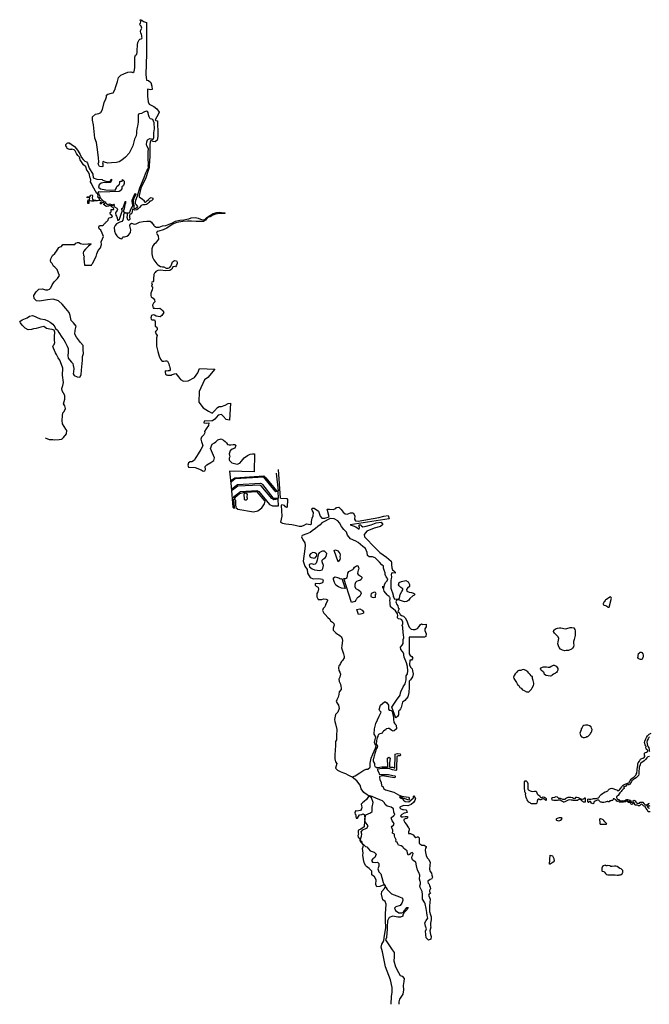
# Model space of a CAD drawing. Extents: x 207100 to 288932, y 751748 to 816283.
# Tile 1 of 7: x 207100 to 239773, y 753674 to 804811. Entities that reach past the tile are written whole.
import ezdxf

# ---------------------------------------------------------------- set-up
doc = ezdxf.new("R2010")
doc.units = 0
doc.header["$LTSCALE"] = 800
doc.layers.add('WETLANDS', color=3, linetype='CONTINUOUS')

msp = doc.modelspace()

# ---------------------------------------------------------------- linework, layer by layer
at = {"layer": 'WETLANDS', "color": 0}
for points in [[(208440, 783100), (208464, 783079), (208510, 783063), (208625, 783008), (208813, 783001), (208920, 782987), (209145, 782999), (209261, 783032), (209299, 783046), (209375, 783105), (209526, 783295), (209543, 783468), (209502, 783548), (209410, 783682), (209322, 783829), (209302, 784003), (209319, 784232), (209340, 784384), (209416, 784462), (209478, 784615), (209447, 784749), (209377, 784852), (209445, 785110), (209444, 785290), (209309, 785535), (209281, 785650), (209341, 785808), (209375, 785967), (209324, 786352), (209341, 786716), (209272, 786911), (209190, 787130), (209187, 787132), (209097, 787256), (209014, 787422), (208957, 787517), (208857, 787755), (208825, 787849), (208833, 787889), (208883, 787938), (208919, 788044), (208908, 788150), (208902, 788358), (208916, 788578), (208883, 788686), (208783, 788719), (208661, 788733), (208486, 788779), (208349, 788868), (208200, 788842), (207958, 788774), (207819, 788752), (207712, 788714), (207531, 788700), (207386, 788789), (207233, 788946), (207139, 789064), (207100, 789143), (207233, 789217), (207485, 789328), (207607, 789410), (207771, 789443), (207900, 789402), (208041, 789319), (208182, 789275), (208412, 789240), (208564, 789165), (208686, 789099), (208825, 789006), (208920, 788859), (208952, 788774), (209054, 788680), (209127, 788559), (209291, 788328), (209395, 788181), (209461, 788067), (209557, 787860), (209610, 787731), (209619, 787519), (209591, 787366), (209619, 787233), (209687, 787139), (209792, 787029), (209857, 786949), (209881, 786852), (209903, 786700), (209885, 786528), (209882, 786410), (209930, 786332), (210085, 786255), (210183, 786245), (210239, 786264), (210293, 786376), (210314, 786593), (210313, 786603), (210364, 787123), (210356, 787195), (210357, 787324), (210404, 787476), (210395, 787668), (210385, 787886), (210254, 788042), (210049, 788320), (209969, 788485), (209973, 788693), (210023, 788889), (209891, 789069), (209775, 789187), (209718, 789453), (209665, 789596), (209492, 789819), (209305, 790032), (209115, 790213), (208844, 790293), (208548, 790260), (208121, 790187), (207967, 790215), (207853, 790322), (207828, 790480), (207946, 790677), (208098, 790813), (208276, 790829), (208436, 790783), (208560, 790780), (208647, 790812), (208710, 790885), (208779, 791046), (208884, 791198), (209055, 791367), (209162, 791520), (209120, 791647), (209040, 791842), (208917, 791955), (208853, 792015), (208789, 792147), (208710, 792210), (208708, 792213), (208690, 792300), (208718, 792398), (208801, 792557), (208915, 792666), (209005, 792781), (209077, 792893), (209123, 792978), (209202, 793014), (209272, 793036), (209298, 793075), (209335, 793130), (209954, 793128), (210010, 793206), (210095, 793239), (210164, 793246), (210258, 793184), (210390, 793151), (210643, 793169), (210786, 793171), (210815, 793150), (210677, 793047), (210518, 792895), (210408, 792776), (210391, 792699), (210419, 792572), (210451, 792531), (210426, 792459), (210430, 792392), (210440, 792238), (210459, 792069), (210681, 792066), (210812, 792054), (210820, 792057), (210866, 792134), (210892, 792171), (210923, 792254), (211069, 792518), (211107, 792642), (211164, 792824), (211289, 792967), (211349, 793128), (211329, 793268), (211397, 793431), (211442, 793549), (211376, 793727), (211308, 793879), (211221, 793951), (211201, 794035), (211238, 794125), (211350, 794124), (211400, 794115), (211448, 794162), (211486, 794193), (211501, 794218), (211522, 794241), (211536, 794244), (211568, 794276), (211582, 794317), (211623, 794327), (211647, 794344), (211688, 794394), (211708, 794483), (211745, 794525), (211805, 794546), (211879, 794562), (211922, 794590), (211887, 794645), (211815, 794698), (211789, 794764), (211788, 794800), (211833, 794813), (211840, 794834), (211838, 794903), (211839, 794945), (211902, 794947), (211961, 794952), (211977, 794968), (211976, 795033), (211905, 795079), (211861, 795116), (211806, 795151), (211794, 795143), (211767, 795157), (211711, 795124), (211599, 795112), (211526, 795167), (211517, 795194), (211488, 795191), (211456, 795207), (211465, 795232), (211489, 795236), (211510, 795240), (211499, 795270), (211473, 795303), (211434, 795326), (211390, 795324), (211358, 795280), (211321, 795253), (211287, 795244), (211280, 795267), (211305, 795310), (211333, 795333), (211344, 795367), (211331, 795401), (211280, 795425), (211235, 795425), (211125, 795395), (210951, 795381), (210829, 795393), (210755, 795406), (210717, 795407), (210688, 795390), (210684, 795327), (210688, 795292), (210687, 795272), (210630, 795273), (210629, 795364), (210660, 795453), (210716, 795444), (210719, 795509), (210739, 795543), (210737, 795565), (210699, 795573), (210593, 795564), (210599, 795615), (210697, 795614), (210752, 795640), (210788, 795704), (210868, 795711), (210886, 795660), (210863, 795556), (210872, 795489), (210941, 795443), (211058, 795438), (211147, 795423), (211220, 795440), (211244, 795480), (211224, 795551), (211170, 795565), (211158, 795610), (211164, 795670), (211151, 795755), (211095, 795792), (210881, 796178), (210822, 796310), (210782, 796382), (210797, 796478), (210772, 796565), (210736, 796625), (210718, 796777), (210665, 796884), (210587, 797004), (210534, 797172), (210409, 797268), (210244, 797535), (210211, 797599), (210221, 797624), (210222, 797659), (210123, 797764), (210051, 797865), (209978, 797994), (209935, 798057), (209810, 798086), (209798, 798068), (209706, 798069), (209652, 798089), (209629, 798089), (209560, 798127), (209542, 798196), (209498, 798255), (209493, 798335), (209561, 798402), (209632, 798427), (209668, 798380), (209705, 798400), (209771, 798347), (209944, 798217), (210040, 798105), (210126, 797984), (210237, 797816), (210308, 797652), (210393, 797548), (210488, 797469), (210558, 797423), (210611, 797360), (210709, 797104), (210890, 796781), (210915, 796589), (211097, 796529), (211372, 796512), (211413, 796474), (211573, 796427), (211709, 796406), (211795, 796407), (211805, 796460), (211850, 796520), (211876, 796492), (211851, 796416), (211794, 796351), (211791, 796348), (211595, 796333), (211494, 796356), (211334, 796323), (211223, 796228), (211195, 796108), (211289, 796021), (211563, 795973), (212057, 795962), (212109, 796042), (212134, 796155), (212238, 796236), (212287, 796265), (212292, 796334), (212298, 796401), (212340, 796421), (212417, 796433), (212432, 796475), (212443, 796506), (212525, 796418), (212522, 796306), (212487, 796200), (212447, 796157), (212408, 796132), (212393, 796029), (212320, 795916), (212267, 795880), (211293, 795855), (211184, 795862), (211157, 795843), (211187, 795786), (211252, 795645), (211248, 795617), (211297, 795535), (211390, 795433), (211481, 795375), (211546, 795353), (211553, 795303), (211618, 795244), (211680, 795215), (211762, 795243), (211872, 795218), (211928, 795154), (211941, 795198), (211976, 795234), (212010, 795170), (211983, 795121), (212027, 795086), (212134, 795015), (212177, 794960), (212164, 794902), (212096, 794814), (212074, 794754), (212084, 794663), (212122, 794609), (212154, 794518), (212167, 794405), (212218, 794395), (212274, 794455), (212334, 794603), (212382, 794757), (212438, 794904), (212405, 794957), (212407, 795007), (212444, 795029), (212476, 795057), (212500, 795150), (212538, 795250), (212554, 795312), (212585, 795381), (212587, 795257), (212557, 795187), (212544, 795083), (212519, 794993), (212494, 794896), (212486, 794828), (212631, 794779), (212738, 794782), (212787, 794788), (212821, 794820), (212845, 794923), (212893, 795013), (212936, 795070), (212976, 795162), (212957, 795268), (212940, 795370), (212933, 795444), (212989, 795566), (213033, 795679), (213058, 795725), (213072, 795771), (213092, 795788), (213119, 795726), (213062, 795608), (213013, 795491), (212980, 795409), (212982, 795326), (213004, 795231), (213034, 795169), (213023, 795140), (213021, 795049), (213033, 795011), (213133, 795017), (213199, 795064), (213231, 795105), (213165, 795187), (213112, 795245), (213108, 795310), (213128, 795439), (213210, 795669), (213341, 796075), (213554, 796615), (213637, 796859), (213711, 797004), (213747, 797077), (213778, 797121), (213781, 797178), (213772, 797210), (213776, 797297), (213770, 797617), (213765, 797776), (213766, 797894), (213761, 797969), (213769, 798013), (213784, 798050), (213788, 798091), (213767, 798140), (213700, 798257), (213686, 798324), (213698, 798464), (213734, 798567), (213846, 798634), (213924, 798620), (213997, 798583), (214030, 798603), (214058, 798700), (214056, 798810), (214067, 798931), (214099, 799138), (214070, 799457), (214002, 799622), (213956, 799638), (213866, 799664), (213812, 799761), (213784, 799876), (213766, 799986), (213738, 800049), (213659, 800061), (213544, 800015), (213416, 799933), (213319, 799917), (213258, 799898), (213253, 799844), (213240, 799708), (213249, 799598), (213243, 799481), (213221, 799285), (213187, 799137), (213168, 799011), (213165, 798916), (213140, 798773), (213052, 798600), (212967, 798266), (212891, 798090), (212789, 797881), (212591, 797678), (212396, 797511), (212259, 797436), (212123, 797399), (211872, 797368), (211679, 797355), (211501, 797417), (211431, 797438), (211416, 797422), (211401, 797384), (211407, 797321), (211416, 797259), (211406, 797193), (211356, 797173), (211243, 797178), (211173, 797329), (211201, 797416), (211184, 797658), (211121, 798182), (211082, 798433), (211002, 798653), (210969, 799011), (210929, 799344), (210874, 799596), (210885, 799774), (211027, 799897), (211202, 799939), (211309, 799998), (211389, 800143), (211490, 800507), (211576, 800699), (211604, 800799), (211611, 800884), (211679, 800938), (211868, 800991), (211949, 801018), (212034, 801176), (212081, 801349), (212172, 801609), (212235, 801809), (212354, 801934), (212501, 801999), (212707, 802078), (212874, 802098), (212974, 802071), (213039, 802123), (213073, 802317), (213080, 802533), (213074, 802732), (213083, 802870), (213110, 802972), (213154, 802998), (213182, 803028), (213196, 803115), (213195, 803200), (213220, 803501), (213218, 803541), (213206, 803546), (213210, 803549), (213232, 803587), (213238, 803627), (213247, 803656), (213262, 803699), (213304, 803769), (213330, 803796), (213401, 803812), (213446, 803840), (213453, 803873), (213441, 803923), (213433, 803968), (213423, 804048), (213383, 804126), (213373, 804202), (213379, 804276), (213405, 804305), (213430, 804368), (213420, 804426), (213397, 804481), (213351, 804518), (213337, 804590), (213350, 804609), (213365, 804635), (213383, 804702), (213391, 804741), (213376, 804753), (213347, 804781), (213352, 804807), (213387, 804811), (213443, 804792), (213527, 804723), (213627, 804682), (213680, 804657), (213674, 803030), (213649, 801960), (213688, 801678), (213779, 801645), (213913, 801549), (213955, 801358), (213967, 801193), (213894, 801174), (213827, 801189), (213736, 801211), (213728, 801137), (213724, 800841), (213763, 800550), (213822, 800422), (214057, 800298), (214216, 800173), (214345, 800009), (214280, 799892), (214213, 799771), (214128, 799605), (214157, 799574), (214248, 799553), (214257, 799390), (214260, 798999), (214272, 798737), (214231, 798557), (214128, 798466), (214025, 798478), (213902, 798536), (213864, 798459), (213858, 798309), (213860, 798158), (213857, 797993), (213848, 797742), (213838, 797453), (213821, 797249), (213813, 797141), (213787, 797038), (213756, 796923), (213652, 796601), (213392, 796059), (213300, 795684), (213308, 795605), (213479, 795498), (213555, 795419), (213553, 795347), (213606, 795330), (213671, 795370), (213789, 795476), (213861, 795547), (213918, 795579), (214008, 795548), (214002, 795479), (213948, 795405), (213896, 795389), (213850, 795378), (213802, 795321), (213737, 795249), (213685, 795216), (213607, 795200), (213490, 795187), (213408, 795158), (213401, 795157), (213321, 795056), (213249, 794991), (213182, 794943), (213081, 794926), (212991, 794946), (212953, 794985), (212948, 794958), (212935, 794844), (212914, 794768), (212873, 794715), (212818, 794705), (212796, 794646), (212801, 794555), (212812, 794461), (212789, 794381), (212707, 794411), (212684, 794540), (212693, 794661), (212686, 794740), (212681, 794747), (212631, 794756), (212567, 794771), (212518, 794757), (212481, 794682), (212483, 794576), (212453, 794401), (212406, 794330), (212291, 794289), (212117, 794213), (212054, 794128), (212006, 794020), (212016, 793826), (212076, 793682), (212141, 793590), (212199, 793535), (212294, 793459), (212364, 793432), (212423, 793451), (212438, 793504), (212468, 793532), (212547, 793536), (212667, 793565), (212752, 793623), (212853, 793759), (212874, 793891), (212823, 794113), (212825, 794191), (212905, 794247), (213042, 794196), (213149, 794205), (213322, 794289), (213502, 794327), (213706, 794351), (213869, 794349), (213943, 794292), (213988, 794214), (214036, 794187), (214049, 794140), (214100, 794094), (214131, 794066), (214181, 794042), (214338, 794039), (214508, 794097), (214686, 794114), (215038, 794256), (215192, 794344), (215415, 794393), (215623, 794410), (215775, 794452), (215885, 794466), (216002, 794521), (216222, 794535), (216360, 794496), (216484, 794453), (216552, 794430), (216636, 794411), (216682, 794415), (216808, 794532), (216995, 794654), (217147, 794742), (217333, 794795), (217471, 794815), (217578, 794798), (217676, 794776), (217752, 794782), (217766, 794767), (217750, 794738), (217578, 794739), (217372, 794729), (217256, 794707), (217126, 794663), (216979, 794574), (216843, 794537), (216734, 794392), (216638, 794336), (216513, 794330), (216251, 794329), (216021, 794344), (215814, 794349), (215558, 794336), (215365, 794291), (215209, 794254), (215043, 794183), (214911, 794108), (214727, 793975), (214539, 793890), (214324, 793823), (214237, 793803), (214204, 793720), (214233, 793660), (214291, 793590), (214297, 793407), (214153, 793202), (214078, 793150), (214016, 793073), (213960, 792911), (213952, 792760), (213953, 792646), (213988, 792472), (214056, 792341), (214121, 792261), (214218, 792131), (214276, 792078), (214406, 792001), (214510, 791977), (214572, 791978), (214703, 791901), (214813, 791898), (214883, 791941), (214937, 792009), (214970, 792085), (215021, 792240), (215132, 792306), (215240, 792283), (215278, 792225), (215275, 792155), (215269, 792149), (215235, 792062), (215185, 791983), (215138, 791985), (215049, 791973), (214993, 791858), (214896, 791779), (214664, 791767), (214413, 791805), (214262, 791783), (214163, 791731), (214131, 791685), (214090, 791642), (214064, 791582), (214044, 791349), (214035, 791276), (214041, 791246), (214013, 791204), (213960, 791172), (213948, 791146), (213960, 791116), (213968, 791060), (213933, 790978), (213949, 790952), (213986, 790933), (214000, 790891), (213975, 790782), (213934, 790698), (213909, 790601), (213912, 790484), (213924, 790423), (214023, 790340), (214092, 790268), (214113, 790161), (214052, 790096), (213994, 789976), (214006, 789892), (214021, 789833), (214106, 789829), (214274, 789813), (214373, 789820), (214450, 789766), (214520, 789686), (214574, 789600), (214480, 789440), (214392, 789377), (214188, 789414), (214096, 789464), (214018, 789477), (213945, 789452), (213899, 789334), (213916, 789261), (213959, 789229), (214090, 789222), (214122, 789134), (214128, 788958), (214134, 788881), (214179, 788851), (214226, 788784), (214229, 788707), (214189, 788653), (214157, 788633), (214132, 788587), (214197, 788463), (214231, 788411), (214207, 788295), (214191, 788125), (214203, 787863), (214273, 787578), (214342, 787343), (214399, 787175), (214460, 787110), (214502, 787079), (214578, 787077), (214658, 787091), (214721, 787090), (214778, 787068), (214802, 787008), (214832, 786939), (214851, 786856), (214871, 786810), (214897, 786744), (214915, 786658), (214909, 786619), (214880, 786573), (214811, 786568), (214705, 786562), (214674, 786570), (214642, 786556), (214648, 786479), (214672, 786406), (214696, 786371), (214736, 786359), (214777, 786353), (214851, 786351), (214921, 786345), (214964, 786351), (215012, 786379), (215205, 786442), (215347, 786264), (215450, 786127), (215608, 786043), (215845, 786050), (216178, 786233), (216343, 786473), (216436, 786699), (217227, 786655), (216862, 786224), (216694, 786098), (216412, 785501), (216400, 784947), (216627, 784652), (216905, 784486), (217089, 784377), (217206, 784499), (217360, 784677), (217443, 784728), (217576, 784715), (217758, 784797), (217922, 784877), (218036, 784902), (217990, 784017), (217823, 784046), (217655, 784216), (217568, 784300), (217396, 784277), (217221, 784072), (217109, 783976), (217065, 783970), (216666, 783966), (216663, 783878), (216783, 783850), (216911, 783870), (216895, 783743), (216769, 783555), (216695, 783430), (216702, 783359), (216656, 783245), (216530, 783124), (216494, 783028), (216530, 782889), (216568, 782792), (216600, 782672), (216505, 782481), (216367, 782260), (216277, 782132), (216212, 782013), (216175, 781927), (216026, 781853), (215940, 781844), (215861, 781794), (215831, 781680), (215856, 781574), (216203, 781553), (216515, 781431), (216617, 781370), (216700, 781381), (216740, 781443), (216733, 781597), (216810, 781694), (217024, 781810), (217171, 781916), (217208, 782048), (217111, 782295), (217007, 782543), (217085, 782765), (217209, 782835), (217277, 782880), (217380, 782988), (217547, 783041), (217684, 782978), (217769, 782898), (217825, 782835), (217877, 782756), (217973, 782736), (218054, 782733), (218182, 782740), (218263, 782747), (218318, 782696), (218269, 782565), (218121, 782512), (218017, 782419), (217975, 782269), (217989, 782173), (217999, 782104), (217972, 782036), (217965, 781948), (217996, 781910), (218048, 781862), (218103, 781804), (218250, 781753), (218389, 781731), (218520, 781783), (218617, 781877), (218757, 782049), (218916, 782183), (219067, 782248), (219177, 782255), (219284, 782259), (219260, 781331), (217984, 781358), (218067, 780573), (218160, 779498), (218235, 779423), (218254, 779474), (218207, 779910), (218254, 779906), (218291, 779861), (218305, 779753), (218292, 779625), (218310, 779476), (218412, 779390), (219241, 779248), (219465, 779311), (219664, 779452), (219797, 779670), (219831, 779803), (219430, 780293), (218837, 780249), (218825, 780226), (218862, 780198), (218912, 780143), (218888, 780046), (218883, 780018), (218901, 779965), (218901, 779902), (218851, 779853), (218785, 779850), (218764, 779895), (218755, 780185), (218782, 780223), (218782, 780254), (218744, 780262), (218509, 780193), (218367, 780072), (218282, 779992), (218241, 779944), (218217, 779976), (218214, 780007), (218250, 780060), (218559, 780307), (219406, 780357), (219510, 780311), (220066, 779624), (220223, 779567), (220538, 779558), (220517, 779910), (220282, 779880), (220176, 779944), (219628, 780599), (219561, 780638), (218415, 780582), (218145, 780378), (218110, 780379), (218107, 780444), (218411, 780673), (219598, 780734), (219650, 780723), (219700, 780666), (220244, 779985), (220295, 779961), (220367, 779953), (220539, 779962), (220505, 780308), (220393, 780289), (220353, 780323), (219768, 781050), (218277, 780971), (218084, 780816), (218054, 780813), (218055, 780873), (218268, 781025), (219767, 781114), (219828, 781076), (219876, 781023), (220423, 780348), (220530, 780348), (220425, 781266)], [(220516, 781452), (220622, 779957)], [(220627, 779954), (220971, 779938), (220993, 779892), (220984, 779501), (220946, 779484), (220895, 779515), (220840, 779578), (220702, 779612), (220667, 779580), (220702, 779023), (220627, 778709), (220739, 778661), (220914, 778623), (221229, 778596), (221402, 778556), (221604, 778505), (221745, 778510), (221862, 778559), (221987, 778624), (222189, 778599), (222236, 778629), (222248, 778757), (222282, 778919), (222336, 779042), (222341, 779217), (222293, 779296), (222267, 779391), (222284, 779444), (222387, 779440), (222611, 779287), (222689, 779027), (222784, 778930), (222942, 778918), (223155, 778990), (223062, 779395), (223173, 779398), (223374, 779378), (223512, 779416), (223545, 779484), (223665, 779485), (223780, 779380), (223889, 779239), (223984, 779144), (224101, 779134), (224275, 779198), (224405, 779203), (224486, 779051), (224482, 778873), (224525, 778776), (224666, 778761), (225733, 778949), (225989, 779025), (226214, 779069), (226271, 778886), (224256, 778582), (224398, 778517), (224547, 778472), (224614, 778415), (224711, 778355), (224730, 778433), (224712, 778487), (224722, 778570), (224788, 778579), (224835, 778530), (224905, 778480), (225078, 778502), (225340, 778579), (225598, 778683), (225866, 778711), (225951, 778587), (225827, 778484), (225491, 778404), (225115, 778247), (224978, 778071), (224992, 777952), (225142, 777794), (225414, 777521), (225791, 777140), (226139, 776889), (226384, 776690), (226397, 776598), (226393, 776497), (226415, 776346), (226446, 776242), (226517, 776181), (226578, 776109), (226579, 776074), (226423, 776081), (226394, 776062), (226385, 775981), (226398, 775877), (226370, 775774), (226359, 775696), (226366, 775562), (226355, 775390), (226358, 775282), (226400, 775175), (226448, 775052), (226473, 774925), (226478, 774859), (226524, 774804), (226557, 774721), (226739, 774725), (226806, 774757), (226821, 774871), (226838, 774961), (226933, 775119), (226991, 775202), (226980, 775253), (226879, 775323), (226795, 775406), (226760, 775458), (226795, 775575), (226916, 775628), (227132, 775683), (227266, 775618), (227328, 775472), (227327, 775368), (227222, 775289), (227177, 775220), (227182, 775139), (227316, 775077), (227441, 775053), (227532, 775019), (227597, 774969), (227570, 774914), (227509, 774885), (227347, 774749), (227289, 774669), (227189, 774589), (227065, 774579), (226960, 774605), (226817, 774657), (226700, 774673), (226652, 774659), (226628, 774577), (226670, 774439), (226718, 774371), (226742, 774272), (226784, 774218), (226751, 774147), (226729, 774083), (226787, 774030), (226849, 773926), (226912, 773864), (227021, 773836), (227103, 773747), (227185, 773585), (227244, 773431), (227319, 773268), (227411, 773157), (227523, 773143), (227619, 773143), (227746, 773196), (227823, 773299), (227880, 773388), (227953, 773432), (228013, 773407), (228202, 773410), (228193, 773286), (228127, 773177), (228120, 773084), (228186, 772922), (228184, 772770), (228105, 772747), (227456, 772744), (227315, 772740), (227311, 771882), (227369, 771788), (227454, 771746), (227497, 771648), (227437, 771548), (227354, 771540), (227330, 771310), (227382, 771184), (227467, 771090), (227485, 770996), (227513, 770843), (227490, 770678), (227379, 770533), (227317, 770464), (227306, 770146), (227300, 769875), (227243, 769637), (227094, 769453), (226964, 769362), (226895, 769090), (226864, 769016), (226802, 768955), (226759, 768892), (226764, 768762), (226766, 768706), (226701, 768618), (226624, 768559), (226601, 768576), (226599, 768580), (226415, 769105), (226522, 769257), (226662, 769465), (226841, 769723), (226856, 769855), (226872, 769895), (226999, 770154), (227096, 770320), (227160, 770530), (227161, 770728), (227220, 770836), (227239, 771001), (227229, 771211), (227176, 771409), (227053, 771699), (227035, 771827), (227038, 771870), (226959, 772002), (226879, 772101), (226855, 772219), (226955, 772332), (227003, 772408), (226997, 772527), (226998, 772620), (227032, 772702), (227019, 772880), (227002, 772972), (226987, 773259), (226943, 773340), (226978, 773438), (226982, 773525), (226933, 773644), (226859, 773676), (226762, 773701), (226699, 773738), (226698, 773812), (226725, 773854), (226703, 773962), (226607, 774106), (226503, 774196), (226336, 774320), (226334, 774467), (226317, 774548), (226311, 774641), (226319, 774727), (226318, 774769), (226311, 774795), (226292, 774817), (226273, 774847), (226225, 774895), (226199, 774906), (226162, 774936), (226021, 775125), (225971, 775264), (225938, 775306), (225949, 775385), (225999, 775291), (226024, 775453), (226081, 775587), (226167, 775668), (226197, 775770), (226120, 775879), (226072, 775991), (226070, 776087), (226007, 776221), (225985, 776322), (225977, 776429), (225900, 776503), (225770, 776642), (225552, 776861), (225413, 776907), (225236, 776921), (225148, 776990), (225131, 777141), (225051, 777355), (224914, 777459), (224662, 777653), (224536, 777725), (224275, 777856), (224104, 778034), (224061, 778200), (223921, 778327), (223798, 778495), (223702, 778685), (223618, 778784), (223415, 778889), (223204, 778898), (223151, 778868), (222921, 778749), (222809, 778704), (222776, 778674), (222688, 778577), (222579, 778494), (222447, 778391), (222285, 778271), (222166, 778169), (221994, 778104), (221767, 778027), (221717, 777956), (221796, 777803), (221895, 777633), (221921, 777489), (221877, 777186), (221845, 776943), (221803, 776683), (221897, 776434), (222015, 776261), (222042, 776064), (222172, 775840), (222329, 775769), (222607, 775794), (222808, 775761), (222853, 775679), (222819, 775566), (222658, 775520), (222454, 775529), (222431, 775517), (222431, 775508), (222427, 775485), (222436, 775459), (222440, 775441), (222445, 775427), (222476, 775410), (222489, 775396), (222525, 775378), (222552, 775352), (222582, 775314), (222605, 775238), (222574, 775101), (222527, 775003), (222512, 774836), (222596, 774696), (222773, 774692), (222868, 774727), (223001, 774720), (223065, 774677), (223078, 774643), (223005, 774493), (222972, 774445), (222955, 774349), (222929, 774310), (222851, 774235), (222822, 774129), (222886, 773980), (222960, 773916), (223095, 773766), (223192, 773670), (223237, 773585), (223333, 773522), (223404, 773448), (223413, 773368), (223366, 773208), (223359, 773102), (223451, 773025), (223513, 772973), (223595, 772889), (223658, 772866), (223722, 772815), (223779, 772754), (223811, 772708), (223837, 772651), (223846, 772567), (223833, 772445), (223818, 772286), (223806, 772182), (223834, 772084), (223858, 772024), (223902, 771876), (223915, 771813), (223935, 771735), (223936, 771672), (223853, 771530), (223803, 771470), (223770, 771429), (223745, 771378), (223690, 771279), (223659, 771246), (223640, 771146), (223669, 771018), (223713, 770916), (223746, 770813), (223706, 770669), (223658, 770564), (223676, 770433), (223749, 770293), (223770, 770173), (223778, 770115), (223776, 770026), (223675, 769894), (223655, 769764), (223619, 769634), (223550, 769487), (223516, 769405), (223581, 769311), (223643, 769202), (223676, 769044), (223616, 768854), (223495, 768726), (223439, 768474), (223446, 768357), (223485, 768243), (223553, 767943), (223540, 767636), (223533, 767417), (223487, 767315), (223490, 767139), (223475, 766847), (223460, 766648), (223456, 766422), (223490, 766272), (223554, 766188), (223518, 766056), (223490, 765939), (223587, 765826), (223724, 765760), (223908, 765688), (224011, 765654), (224126, 765588), (224272, 765514), (224363, 765495), (224505, 765533), (224752, 765702), (224956, 765839), (225077, 765892), (225162, 765893), (225283, 765992), (225286, 766197), (225333, 766459), (225433, 766670), (225561, 766979), (225595, 767090), (225566, 767141), (225512, 767276), (225545, 767425), (225579, 767573), (225490, 767709), (225513, 767982), (225590, 768253), (225754, 768645), (225850, 768839), (225791, 768908), (225750, 768981), (225818, 769206), (226037, 769377), (226085, 769391), (226154, 769326), (226234, 769205), (226232, 769058), (226241, 769010), (226280, 768943), (226320, 768945), (226376, 768939), (226424, 768875), (226461, 768724), (226506, 768600), (226505, 768466), (226509, 768327), (226561, 768247), (226635, 768175), (226647, 767985), (226540, 767871), (226485, 767866), (226416, 767894), (226268, 767994), (226217, 768002), (226118, 767979), (226090, 767919), (226054, 767915), (225978, 767868), (225940, 767828), (225906, 767755), (225854, 767730), (225789, 767727), (225723, 767689), (225692, 767616), (225689, 767576), (225659, 767523), (225635, 767442), (225617, 767381), (225608, 767320), (225602, 767240), (225601, 767192), (225640, 767125), (225661, 767080), (225655, 767004), (225611, 766958), (225585, 766880), (225563, 766803), (225537, 766704), (225518, 766633), (225503, 766577), (225481, 766513), (225458, 766419), (225451, 766383), (225451, 766315), (225469, 766264), (225504, 766187), (225506, 766102), (225534, 766026), (225563, 766019), (225574, 765985), (225604, 765973), (225671, 765964), (225786, 765992), (225890, 766010), (226025, 766008), (226179, 766006), (226211, 766024), (226192, 766459), (226262, 766505), (226319, 766451), (226295, 766214), (226291, 766006), (226315, 765992), (226472, 765983), (226575, 765936), (226581, 766606), (226593, 766672), (226710, 766693), (226843, 766676), (226859, 766612), (226839, 766575), (226737, 766579), (226675, 766546), (226670, 766373), (226659, 766114), (226657, 765829), (226622, 765812), (226440, 765856), (226257, 765920), (225913, 765928), (225660, 765887), (225662, 765837), (225730, 765711), (225760, 765633), (225877, 765615), (226239, 765606), (226471, 765564), (226560, 765544), (226593, 765529), (226567, 765442), (226446, 765460), (225935, 765548), (225856, 765525), (225778, 765501), (225769, 765448), (225793, 765355), (225859, 765198), (225868, 765045), (225955, 764973), (225978, 764887), (226080, 764818), (226521, 764693), (226757, 764545), (226927, 764487), (227164, 764444), (227273, 764429), (227314, 764388), (227316, 764320), (227294, 764280), (227059, 764360), (226871, 764440), (226832, 764449), (226817, 764434), (226904, 764382), (226958, 764340), (227013, 764270), (227098, 764212), (227292, 764195), (227397, 764272), (227531, 764394), (227532, 764463), (227557, 764512), (227634, 764370), (227600, 764262), (227538, 764156), (227413, 764055), (227249, 763983), (227014, 763999), (226826, 763914), (226820, 763875), (226872, 763820), (226926, 763806), (226965, 763798), (226982, 763793), (227015, 763793), (227130, 763776), (227198, 763704), (227199, 763640), (227139, 763613), (227053, 763596), (226929, 763530), (226861, 763458), (226891, 763402), (226984, 763414), (227101, 763424), (227200, 763423), (227240, 763372), (227186, 763322), (227103, 763303), (227028, 763278), (227031, 763224), (227079, 763120), (227157, 763027), (227276, 762847), (227306, 762807), (227317, 762725), (227272, 762626), (227276, 762546), (227381, 762542), (227523, 762484), (227596, 762395), (227664, 762344), (227739, 762365), (227787, 762378), (227826, 762312), (227828, 762279), (227822, 762149), (227830, 762045), (227869, 762016), (227910, 761974), (227962, 761945), (228082, 761933), (228202, 761878), (228201, 761829), (228152, 761788), (228144, 761678), (228161, 761561), (228190, 761407), (228244, 761279), (228324, 761186), (228409, 761033), (228392, 760905), (228375, 760684), (228405, 760575), (228465, 760480), (228487, 760379), (228521, 760271), (228462, 760179), (228408, 760163), (228288, 760072), (228279, 760037), (228306, 759969), (228349, 759914), (228367, 759846), (228400, 759761), (228417, 759676), (228384, 759638), (228374, 759572), (228367, 759513), (228393, 759476), (228417, 759446), (228396, 759420), (228353, 759389), (228312, 759350), (228326, 759302), (228404, 759139), (228382, 758965), (228372, 758786), (228373, 758661), (228361, 758522), (228369, 758493), (228410, 758324), (228451, 758220), (228456, 758064), (228427, 757884), (228422, 757757), (228428, 757680), (228381, 757495), (228426, 757305), (228457, 757198), (228430, 757063), (228316, 757010), (228188, 757134), (228158, 757475), (228203, 757599), (228164, 757737), (228120, 757906), (228189, 758034), (228281, 758144), (228244, 758294), (228221, 758434), (228186, 758642), (228141, 758898), (228130, 758939), (228001, 759140), (227995, 759255), (227995, 759376), (227978, 759529), (227884, 759741), (227869, 759835), (227891, 759936), (227891, 760009), (227880, 760054), (227845, 760176), (227868, 760373), (227813, 760519), (227751, 760647), (227700, 760861), (227649, 761052), (227563, 761107), (227480, 761179), (227456, 761277), (227461, 761368), (227501, 761444), (227523, 761513), (227468, 761553), (227370, 761507), (227332, 761461), (227263, 761422), (227218, 761528), (227199, 761638), (227097, 761715), (227020, 761790), (226989, 761856), (226896, 761906), (226760, 761945), (226720, 762006), (226687, 762096), (226634, 762109), (226623, 762150), (226629, 762220), (226615, 762249), (226562, 762353), (226551, 762418), (226557, 762460), (226547, 762518), (226483, 762549), (226453, 762567), (226461, 762678), (226462, 762724), (226429, 762806), (226390, 762874), (226433, 762931), (226500, 762973), (226534, 763024), (226506, 763114), (226437, 763202), (226389, 763308), (226377, 763363), (226508, 763473), (226567, 763539), (226520, 763645), (226495, 763820), (226372, 763911), (226171, 763961), (226074, 764055), (226033, 764133), (225931, 764237), (225841, 764284), (225622, 764370), (225383, 764464), (225249, 764501), (225196, 764459), (225099, 764309), (224976, 764210), (224884, 764139), (224827, 764066), (224839, 763985), (224858, 763920), (224846, 763830), (224792, 763747), (224601, 763711), (224523, 763719), (224484, 763616), (224502, 763552), (224539, 763522), (224539, 763436), (224554, 763342), (224630, 763340), (224688, 763435), (224733, 763506), (224856, 763529), (224925, 763559), (224982, 763527), (225002, 763440), (225013, 763340), (224995, 763131), (224976, 762968), (224970, 762899), (224811, 762768), (224674, 762716), (224668, 762666), (224664, 762581), (224683, 762503), (224651, 762442), (224673, 762348), (224753, 762290), (224758, 762216), (224823, 762145), (224858, 762098), (224895, 762011), (224961, 761953), (225008, 761909), (225045, 761871), (225114, 761860), (225283, 761647), (225500, 761574), (225583, 761487), (225595, 761477), (225530, 761294), (225430, 761236), (225363, 761151), (225410, 761057), (225540, 761047), (225662, 761050), (225735, 760979), (225745, 760856), (225691, 760712), (225731, 760558), (225835, 760443), (225893, 760267), (225962, 760002), (226006, 759895), (226053, 759841), (226111, 759723), (226175, 759643), (226392, 759410), (226818, 759254), (226964, 759182), (226984, 759067), (226928, 758932), (226847, 758799), (226622, 758743), (226554, 758675), (226608, 758547), (226769, 758427), (226923, 758427), (227013, 758467), (227065, 758548), (227148, 758652), (227193, 758710), (227258, 758697), (227184, 758573), (227029, 758432), (226989, 758302), (226982, 758256), (226863, 758195), (226729, 758199), (226463, 758260), (226272, 758184), (226185, 758013), (226170, 757694), (226170, 757578), (226141, 757144), (226091, 757019), (226296, 756703), (226430, 756506), (226533, 756372), (226531, 756129), (226519, 755928), (226605, 755624), (226750, 755334), (226847, 755162), (226942, 755129), (227050, 755019), (227042, 754850), (226992, 754655), (227015, 754431), (226979, 754206), (226817, 753944), (226774, 753794), (226769, 753681)], [(239824, 763676), (239714, 763666), (239699, 763717), (239684, 763761), (239650, 763781), (239621, 763819), (239619, 763841), (239615, 763857), (239580, 763875), (239570, 763911), (239556, 763939), (239500, 763956), (239471, 763988), (239442, 764013), (239396, 764045), (239343, 764060), (239308, 764042), (239266, 763989), (239219, 763986), (239189, 763991), (239157, 764014), (239128, 764012), (239050, 764010), (239022, 764040), (239008, 764077), (239000, 764106), (238973, 764148), (238942, 764144), (238915, 764112), (238896, 764073), (238841, 764058), (238821, 764081), (238801, 764118), (238787, 764144), (238782, 764166), (238775, 764203), (238746, 764227), (238720, 764233), (238716, 764211), (238719, 764198), (238722, 764153), (238721, 764149), (238684, 764162), (238668, 764195), (238638, 764234), (238596, 764218), (238540, 764193), (238438, 764170), (238386, 764173), (238371, 764171), (238303, 764170), (238219, 764165), (238206, 764188), (238194, 764219), (238126, 764211), (238090, 764221), (238048, 764276), (238028, 764296), (237998, 764310), (237976, 764332), (237942, 764348), (237901, 764338), (237897, 764309), (237886, 764272), (237859, 764255), (237852, 764255), (237804, 764251), (237771, 764249), (237746, 764249), (237731, 764241), (237688, 764196), (237669, 764188), (237638, 764191), (237618, 764201), (237581, 764206), (237534, 764190), (237475, 764168), (237421, 764157), (237392, 764150), (237351, 764149), (237319, 764155), (237285, 764165), (237255, 764177), (237226, 764197), (237195, 764227), (237174, 764259), (237148, 764278), (237111, 764279), (237070, 764273), (237036, 764264), (236998, 764243), (236962, 764223), (236917, 764203), (236897, 764159), (236895, 764122), (236885, 764104), (236842, 764088), (236806, 764100), (236773, 764128), (236747, 764172), (236735, 764194), (236719, 764204), (236692, 764202), (236637, 764168), (236625, 764153), (236596, 764160), (236578, 764187), (236589, 764215), (236587, 764270), (236592, 764326), (236611, 764341), (236656, 764335), (236692, 764325), (236743, 764322), (236834, 764342), (236884, 764356), (236973, 764365), (237008, 764363), (237073, 764384), (237130, 764404), (237178, 764439), (237211, 764495), (237275, 764576), (237337, 764622), (237399, 764656), (237490, 764706), (237551, 764731), (237619, 764764), (237646, 764800), (237699, 764855), (237761, 764888), (237836, 764895), (237883, 764875), (238011, 764830), (238095, 764810), (238114, 764787), (238141, 764755), (238181, 764785), (238221, 764820), (238304, 764905), (238356, 764966), (238371, 764999), (238385, 765029), (238413, 765050), (238463, 765081), (238529, 765114), (238644, 765160), (238674, 765152), (238716, 765177), (238729, 765191), (238741, 765231), (238762, 765272), (238790, 765318), (238829, 765365), (238883, 765414), (238940, 765457), (238996, 765493), (239028, 765520), (239075, 765569), (239100, 765619), (239118, 765686), (239123, 765734), (239136, 765803), (239150, 765867), (239169, 765988), (239178, 766078), (239179, 766157), (239192, 766207), (239260, 766302), (239317, 766399), (239378, 766445), (239434, 766452), (239460, 766450), (239492, 766471), (239510, 766489), (239536, 766544), (239545, 766597), (239527, 766600), (239517, 766670), (239529, 766718), (239547, 766739), (239568, 766758), (239635, 766762), (239687, 766801), (239694, 766827), (239692, 766873), (239660, 766887), (239627, 766908), (239604, 766956), (239600, 766998), (239616, 767058), (239602, 767105), (239564, 767153), (239533, 767225), (239532, 767265), (239548, 767348), (239590, 767469), (239622, 767533), (239680, 767616), (239769, 767709), (239874, 767752)], [(239776, 767568), (239748, 767527), (239709, 767462), (239669, 767379), (239648, 767290), (239659, 767208), (239688, 767112), (239713, 767054), (239741, 766996), (239760, 766905), (239766, 766831), (239790, 766806)], [(239781, 766540), (239700, 766520), (239649, 766470), (239573, 766393), (239507, 766321), (239435, 766262), (239346, 766215), (239318, 766189), (239292, 766112), (239254, 765987), (239239, 765902), (239235, 765804), (239237, 765694), (239235, 765618), (239217, 765551), (239146, 765486), (239096, 765439), (239001, 765379), (238948, 765346), (238868, 765287), (238850, 765252), (238823, 765198), (238778, 765113), (238737, 765085), (238712, 765078), (238650, 765072), (238590, 765056), (238578, 765045), (238573, 765008), (238529, 764981), (238516, 764987), (238506, 764994), (238456, 764977), (238439, 764957), (238458, 764949), (238468, 764916), (238462, 764881), (238415, 764839), (238399, 764825), (238350, 764777), (238308, 764728), (238239, 764649), (238212, 764601), (238157, 764523), (238105, 764481), (238075, 764447), (238075, 764409), (238083, 764380), (238101, 764337), (238145, 764309), (238199, 764314), (238220, 764284), (238240, 764253), (238279, 764245), (238304, 764242), (238392, 764255), (238476, 764245), (238532, 764273), (238550, 764294), (238605, 764307), (238666, 764308), (238792, 764279), (238812, 764231), (238837, 764180), (238873, 764172), (238915, 764192), (238931, 764216), (238971, 764268), (239044, 764249), (239066, 764198), (239070, 764151), (239143, 764122), (239224, 764121), (239261, 764124), (239299, 764164), (239354, 764175), (239445, 764167), (239491, 764103), (239537, 764052), (239575, 764026), (239604, 764023), (239679, 764063), (239712, 764055), (239742, 764096), (239782, 764126)], [(226376, 753674), (226400, 754073), (226424, 754298), (226429, 754547), (226346, 754951), (226082, 755622), (225934, 756402), (225863, 756648), (225893, 756797), (226000, 756975), (226017, 757128), (226105, 757658), (226080, 758030), (226084, 758378), (226121, 758872), (226063, 759006), (225944, 759100), (225870, 759396), (225901, 759539), (226031, 759686), (226082, 759813), (226002, 759883), (225786, 759785), (225640, 759768), (225580, 759888), (225605, 760137), (225513, 760302), (225373, 760394), (225366, 760582), (225241, 760724), (225091, 760832), (225049, 760878), (224973, 761039), (224937, 761203), (224900, 761419), (224917, 761531), (224893, 761758), (224927, 761856), (224946, 761962), (224824, 762093), (224777, 762187), (224836, 762409), (224855, 762507), (224812, 762638), (224914, 762743), (225064, 762802), (225110, 762829), (225190, 762948), (225032, 763154), (225004, 763321), (225066, 763513), (225299, 763620), (225398, 763684), (225391, 763910), (225439, 764160), (225364, 764400), (224956, 764671), (224828, 764864), (224765, 765049), (224590, 765280), (224361, 765475)], [(239798, 763974), (239769, 763971), (239723, 763970), (239674, 763977), (239670, 763953), (239687, 763922), (239721, 763877), (239781, 763865)]]:
    msp.add_lwpolyline(points, dxfattribs=at)
for points in [[(222363, 776518), (222257, 776545), (222170, 776531), (222126, 776498), (222135, 776401), (222281, 776299), (222404, 776243), (222544, 776216), (222683, 776207), (222794, 776236), (222839, 776315), (222874, 776458), (222793, 776654), (222788, 776734), (222858, 776802), (222948, 776867), (223001, 776932), (223040, 777085), (222968, 777163), (222917, 777201), (222811, 777204), (222810, 777203), (222758, 777191), (222649, 777127), (222612, 777075), (222576, 776933), (222556, 776829), (222532, 776743), (222501, 776631), (222500, 776631), (222479, 776587), (222435, 776541)], [(222440, 776870), (222527, 776971), (222527, 777049), (222424, 777128), (222306, 777147), (222189, 777077), (222134, 777003), (222154, 776922), (222220, 776887), (222309, 776862), (222347, 776851)], [(223628, 776654), (223421, 777251), (223488, 777270), (223612, 777223), (223667, 777155), (223720, 777086), (223725, 777015), (223714, 776909), (223722, 776850), (223709, 776778), (223687, 776727)], [(224321, 774536), (223919, 775787), (224002, 775795), (224100, 775843), (224119, 775930), (224121, 776072), (224176, 776159), (224287, 776206), (224386, 776259), (224424, 776292), (224468, 776378), (224581, 776445), (224651, 776455), (224679, 776354), (224692, 776299), (224663, 776213), (224639, 776145), (224636, 776049), (224666, 775990), (224710, 775953), (224762, 775923), (224782, 775910), (224825, 775885), (224848, 775852), (224856, 775804), (224820, 775728), (224753, 775687), (224669, 775665), (224570, 775628), (224518, 775573), (224492, 775470), (224485, 775374), (224522, 775292), (224565, 775260), (224642, 775222), (224701, 775178), (224783, 775118), (224815, 775001), (224754, 774870), (224688, 774825), (224606, 774780), (224571, 774715), (224559, 774691), (224547, 774660), (224489, 774591)], [(223819, 775789), (223995, 775271), (223806, 775288), (223638, 775358), (223502, 775447), (223429, 775581), (223378, 775735), (223390, 775829), (223466, 775870), (223584, 775848), (223662, 775822), (223717, 775792), (223750, 775774)], [(225568, 774811), (225559, 774887), (225561, 774949), (225576, 774976), (225591, 774992), (225570, 775054), (225503, 775072), (225455, 775053), (225391, 775026), (225342, 774991), (225320, 774921), (225327, 774848), (225357, 774828), (225394, 774814), (225444, 774804)], [(237696, 774291), (237805, 774765), (237795, 774803), (237758, 774831), (237677, 774792), (237615, 774749), (237544, 774702), (237500, 774674), (237477, 774647), (237442, 774596), (237411, 774552), (237392, 774512), (237380, 774493), (237373, 774476), (237374, 774447), (237391, 774415), (237427, 774409), (237499, 774393), (237524, 774381), (237566, 774352), (237590, 774332), (237608, 774318), (237622, 774308)], [(224688, 773922), (224603, 774176), (224750, 774214), (224872, 774139), (224933, 774062), (224945, 773986), (224852, 773946), (224785, 773942)], [(235838, 772245), (235788, 772177), (235729, 772113), (235583, 772053), (235464, 772041), (235384, 772038), (235270, 772063), (235166, 772123), (235092, 772207), (235055, 772291), (235028, 772399), (235039, 772491), (235064, 772578), (235078, 772666), (235038, 772760), (234948, 772858), (234849, 772950), (234800, 773039), (234813, 773103), (234901, 773167), (235001, 773210), (235117, 773227), (235190, 773224), (235262, 773205), (235336, 773191), (235412, 773177), (235487, 773185), (235666, 773243), (235760, 773248), (235853, 773227), (235913, 773145), (235925, 773079), (235924, 772975), (235926, 772905), (235927, 772834), (235928, 772825), (235866, 772613), (235846, 772519), (235846, 772519), (235843, 772405), (235857, 772348)], [(239185, 771648), (239209, 771890), (239257, 771933), (239302, 771964), (239356, 771966), (239392, 771945), (239431, 771871), (239453, 771805), (239451, 771725), (239442, 771682), (239420, 771632), (239400, 771595), (239362, 771573), (239321, 771578), (239263, 771599), (239236, 771617), (239232, 771629)], [(234132, 771073), (234121, 771116), (234147, 771152), (234286, 771193), (234347, 771196), (234403, 771196), (234430, 771194), (234527, 771182), (234606, 771187), (234675, 771227), (234724, 771259), (234798, 771286), (234833, 771283), (234867, 771272), (234907, 771261), (234944, 771250), (234965, 771216), (234993, 771161), (235019, 771119), (235018, 771032), (234990, 770951), (234965, 770904), (234908, 770865), (234799, 770821), (234732, 770775), (234700, 770735), (234644, 770714), (234519, 770727), (234428, 770745), (234336, 770794), (234314, 770873), (234302, 770917), (234287, 770924), (234243, 770961), (234199, 770990), (234168, 771031), (234160, 771065)], [(233702, 770678), (233641, 770734), (233593, 770807), (233517, 770879), (233474, 770943), (233373, 771013), (233263, 771055), (233182, 771048), (233098, 771008), (233004, 771008), (232940, 770968), (232899, 770920), (232815, 770829), (232758, 770751), (232742, 770721), (232730, 770659), (232749, 770603), (232807, 770493), (232880, 770393), (232938, 770291), (232994, 770223), (233057, 770135), (233117, 770085), (233194, 770002), (233279, 769963), (233396, 769909), (233450, 769894), (233503, 769888), (233560, 769932), (233665, 770041), (233699, 770103), (233764, 770233), (233781, 770302), (233783, 770361), (233745, 770498), (233719, 770594), (233713, 770645), (233713, 770691), (233654, 770720), (233629, 770747)], [(236760, 767797), (236791, 767867), (236801, 767949), (236775, 768022), (236748, 768077), (236670, 768128), (236589, 768171), (236467, 768176), (236369, 768149), (236319, 768119), (236288, 768055), (236246, 767984), (236238, 767937), (236200, 767841), (236172, 767750), (236177, 767699), (236206, 767630), (236263, 767563), (236303, 767547), (236346, 767536), (236411, 767532), (236478, 767552), (236534, 767577), (236583, 767590), (236616, 767615), (236667, 767662), (236696, 767696), (236728, 767736)], [(233307, 764711), (233291, 764934), (233299, 765236), (233337, 765288), (233389, 765281), (233442, 765220), (233472, 765145), (233472, 765024), (233472, 764956), (233472, 764843), (233525, 764790), (233585, 764753), (233698, 764722), (233808, 764735), (233871, 764747), (233905, 764741), (233943, 764662), (233959, 764597), (233987, 764573), (234086, 764505), (234089, 764461), (234137, 764414), (234198, 764408), (234231, 764424), (234270, 764449), (234342, 764426), (234383, 764395), (234418, 764365), (234419, 764335), (234425, 764286), (234422, 764271), (234410, 764265), (234379, 764278), (234371, 764286), (234360, 764302), (234336, 764325), (234321, 764336), (234289, 764350), (234241, 764345), (234216, 764321), (234184, 764305), (234140, 764297), (234107, 764297), (234086, 764306), (234066, 764318), (234034, 764327), (234015, 764327), (233970, 764295), (233964, 764269), (233962, 764227), (233939, 764127), (233919, 764096), (233905, 764093), (233872, 764087), (233817, 764091), (233788, 764094), (233773, 764093), (233721, 764085), (233684, 764081), (233661, 764080), (233632, 764097), (233609, 764118), (233583, 764137), (233549, 764151), (233525, 764172), (233510, 764180), (233491, 764196), (233463, 764244), (233427, 764291), (233413, 764322), (233385, 764421), (233360, 764503), (233342, 764569), (233347, 764594), (233359, 764625), (233363, 764631), (233344, 764646)], [(236467, 764204), (236462, 764376), (236412, 764379), (236375, 764348), (236349, 764326), (236319, 764319), (236237, 764331), (236161, 764366), (236102, 764394), (236006, 764416), (235942, 764406), (235916, 764371), (235875, 764345), (235846, 764354), (235781, 764395), (235693, 764418), (235548, 764411), (235468, 764377), (235432, 764346), (235401, 764315), (235345, 764303), (235287, 764314), (235169, 764355), (235087, 764371), (235040, 764399), (235015, 764435), (234927, 764456), (234856, 764419), (234748, 764390), (234695, 764358), (234721, 764295), (234827, 764282), (234883, 764281), (234933, 764272), (234966, 764269), (235013, 764281), (235062, 764292), (235113, 764287), (235146, 764286), (235199, 764251), (235218, 764241), (235265, 764228), (235275, 764219), (235326, 764191), (235354, 764195), (235404, 764205), (235449, 764230), (235479, 764245), (235548, 764273), (235588, 764291), (235646, 764307), (235717, 764300), (235763, 764290), (235804, 764270), (235860, 764272), (235917, 764273), (235973, 764273), (235999, 764271), (236040, 764276), (236059, 764282), (236067, 764287), (236109, 764314), (236146, 764330), (236196, 764318), (236236, 764286), (236233, 764264), (236259, 764255), (236284, 764239), (236314, 764226), (236337, 764192), (236355, 764183), (236400, 764186), (236454, 764194), (236460, 764196)], [(235248, 763319), (235202, 763353), (235094, 763355), (235049, 763336), (235000, 763323), (234961, 763299), (234948, 763287), (234946, 763252), (234963, 763241), (235007, 763221), (235056, 763210), (235126, 763221), (235165, 763231), (235180, 763241), (235211, 763263), (235216, 763269)], [(237571, 763039), (237467, 763156), (237416, 763213), (237382, 763258), (237316, 763288), (237246, 763302), (237203, 763303), (237194, 763251), (237203, 763133), (237206, 763067), (237222, 763029), (237294, 763029), (237383, 763031), (237445, 763033), (237487, 763031), (237506, 763028), (237534, 763027)], [(234590, 760954), (234625, 761420), (234757, 761383), (234821, 761245), (234834, 761129), (234784, 761063), (234725, 761022), (234683, 760992), (234630, 760951)], [(238405, 760620), (238362, 760660), (238307, 760705), (238236, 760731), (238180, 760776), (238101, 760834), (238033, 760856), (237961, 760843), (237849, 760824), (237780, 760839), (237720, 760874), (237613, 760876), (237566, 760865), (237524, 760861), (237512, 760883), (237476, 760896), (237389, 760873), (237343, 760826), (237318, 760744), (237310, 760681), (237310, 760613), (237313, 760601), (237335, 760593), (237415, 760570), (237442, 760532), (237496, 760469), (237511, 760450), (237556, 760421), (237625, 760403), (237809, 760398), (238003, 760393), (238106, 760383), (238168, 760384), (238177, 760386), (238209, 760396), (238287, 760401), (238319, 760419), (238371, 760458), (238389, 760508), (238397, 760524)]]:
    msp.add_lwpolyline(points, close=True, dxfattribs=at)

doc.saveas('drawing.dxf')
